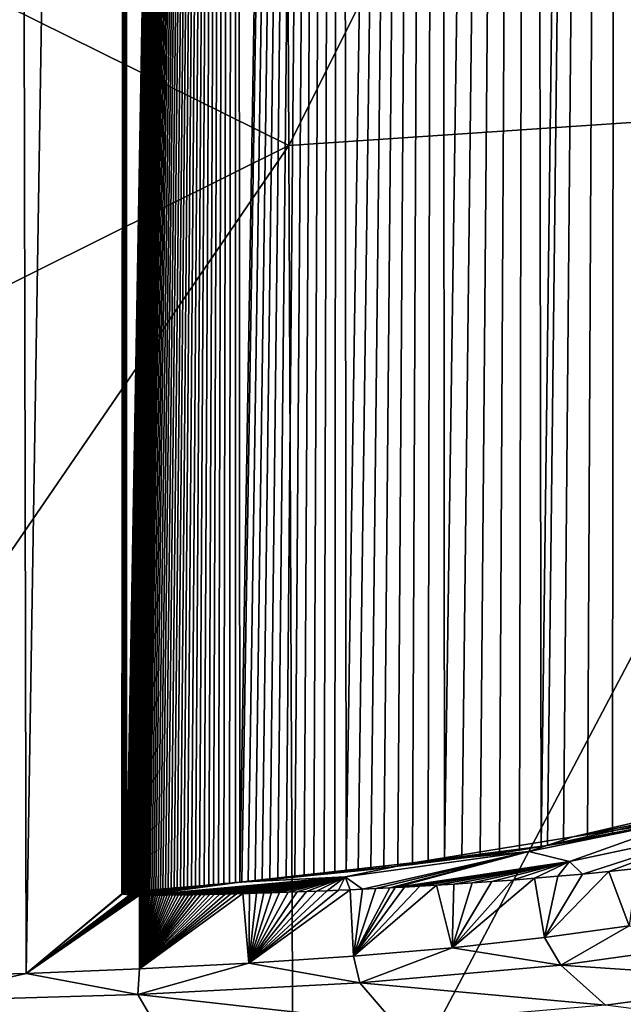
# Model space of a CAD drawing. Header units: metres. Extents: x -25 to 70, y -236 to 25.
# Tile 181 of 256: x 0.77 to 2.04, y -190.12 to -188.04. Entities that reach past the tile are written whole.
import ezdxf

# ---------------------------------------------------------------- set-up
doc = ezdxf.new("R2010")
doc.units = ezdxf.units.M
doc.layers.add('solid_10481002', color=7, linetype='CONTINUOUS')

msp = doc.modelspace()

# ---------------------------------------------------------------- linework, layer by layer
at = {"layer": 'solid_10481002'}
for points in [[(0.778878, -190.057327, 256.6297), (0.532174, -190.063843, 256.573334), (0.751471, -176.771255, 309.9133)], [(0.778878, -190.057327, 256.6297), (0.751471, -176.771255, 309.9133), (0.990969, -176.798401, 309.843445)], [(0.778878, -190.057327, 256.6297), (0.990969, -176.798401, 309.843445), (0.981236, -189.889099, 257.337708)], [(0.990969, -176.798401, 309.843445), (0.981912, -189.888641, 257.339691), (0.981236, -189.889099, 257.337708)], [(0.990969, -176.798401, 309.843445), (0.982798, -189.888321, 257.341095), (0.981912, -189.888641, 257.339691)], [(0.990969, -176.798401, 309.843445), (0.983962, -189.888016, 257.34256), (0.982798, -189.888321, 257.341095)], [(0.990969, -176.798401, 309.843445), (0.985392, -189.887711, 257.344086), (0.983962, -189.888016, 257.34256)], [(0.990969, -176.798401, 309.843445), (0.987089, -189.887375, 257.345673), (0.985392, -189.887711, 257.344086)], [(0.990969, -176.798401, 309.843445), (0.989062, -189.887054, 257.347382), (0.987089, -189.887375, 257.345673)], [(0.990969, -176.798401, 309.843445), (0.99133, -189.886703, 257.349213), (0.989062, -189.887054, 257.347382)], [(0.990969, -176.798401, 309.843445), (1.222088, -176.832428, 309.754822), (0.99133, -189.886703, 257.349213)], [(1.222088, -176.832428, 309.754822), (0.99258, -189.88652, 257.350159), (0.99133, -189.886703, 257.349213)], [(1.222088, -176.832428, 309.754822), (0.993912, -189.886337, 257.351166), (0.99258, -189.88652, 257.350159)], [(1.222088, -176.832428, 309.754822), (0.995329, -189.886139, 257.352203), (0.993912, -189.886337, 257.351166)], [(1.222088, -176.832428, 309.754822), (0.996835, -189.885941, 257.353271), (0.995329, -189.886139, 257.352203)], [(1.222088, -176.832428, 309.754822), (0.998434, -189.885742, 257.35437), (0.996835, -189.885941, 257.353271)], [(1.222088, -176.832428, 309.754822), (1.000129, -189.885529, 257.35553), (0.998434, -189.885742, 257.35437)], [(1.222088, -176.832428, 309.754822), (1.001925, -189.885315, 257.35672), (1.000129, -189.885529, 257.35553)], [(1.222088, -176.832428, 309.754822), (1.003827, -189.885086, 257.357971), (1.001925, -189.885315, 257.35672)], [(1.222088, -176.832428, 309.754822), (1.005839, -189.884857, 257.359283), (1.003827, -189.885086, 257.357971)], [(1.222088, -176.832428, 309.754822), (1.007967, -189.884628, 257.360657), (1.005839, -189.884857, 257.359283)], [(1.222088, -176.832428, 309.754822), (1.010216, -189.884384, 257.362061), (1.007967, -189.884628, 257.360657)], [(1.222088, -176.832428, 309.754822), (1.012592, -189.884125, 257.363525), (1.010216, -189.884384, 257.362061)], [(1.222088, -176.832428, 309.754822), (1.0151, -189.88385, 257.365082), (1.012592, -189.884125, 257.363525)], [(1.222088, -176.832428, 309.754822), (1.017747, -189.883575, 257.366669), (1.0151, -189.88385, 257.365082)], [(1.222088, -176.832428, 309.754822), (1.02054, -189.883301, 257.368347), (1.017747, -189.883575, 257.366669)], [(1.222088, -176.832428, 309.754822), (1.023484, -189.882996, 257.370117), (1.02054, -189.883301, 257.368347)], [(1.222088, -176.832428, 309.754822), (1.02659, -189.88269, 257.371948), (1.023484, -189.882996, 257.370117)], [(1.222088, -176.832428, 309.754822), (1.029862, -189.88237, 257.37384), (1.02659, -189.88269, 257.371948)], [(1.222088, -176.832428, 309.754822), (1.033308, -189.882034, 257.375854), (1.029862, -189.88237, 257.37384)], [(1.222088, -176.832428, 309.754822), (1.03694, -189.881699, 257.37793), (1.033308, -189.882034, 257.375854)], [(1.222088, -176.832428, 309.754822), (1.040761, -189.881332, 257.380127), (1.03694, -189.881699, 257.37793)], [(1.222088, -176.832428, 309.754822), (1.044786, -189.880966, 257.382416), (1.040761, -189.881332, 257.380127)], [(1.222088, -176.832428, 309.754822), (1.049021, -189.880569, 257.384827), (1.044786, -189.880966, 257.382416)], [(1.222088, -176.832428, 309.754822), (1.053476, -189.880157, 257.387329), (1.049021, -189.880569, 257.384827)], [(1.222088, -176.832428, 309.754822), (1.058164, -189.87973, 257.389954), (1.053476, -189.880157, 257.387329)], [(1.222088, -176.832428, 309.754822), (1.063091, -189.879288, 257.3927), (1.058164, -189.87973, 257.389954)], [(1.222088, -176.832428, 309.754822), (1.068274, -189.87883, 257.395599), (1.063091, -189.879288, 257.3927)], [(1.222088, -176.832428, 309.754822), (1.073722, -189.878342, 257.398621), (1.068274, -189.87883, 257.395599)], [(1.222088, -176.832428, 309.754822), (1.079446, -189.877838, 257.401825), (1.073722, -189.878342, 257.398621)], [(1.222088, -176.832428, 309.754822), (1.085464, -189.877304, 257.405151), (1.079446, -189.877838, 257.401825)], [(1.222088, -176.832428, 309.754822), (1.091783, -189.876755, 257.408661), (1.085464, -189.877304, 257.405151)], [(1.222088, -176.832428, 309.754822), (1.098422, -189.876175, 257.412323), (1.091783, -189.876755, 257.408661)], [(1.222088, -176.832428, 309.754822), (1.105395, -189.87558, 257.416199), (1.098422, -189.876175, 257.412323)], [(1.222088, -176.832428, 309.754822), (1.112713, -189.874939, 257.420258), (1.105395, -189.87558, 257.416199)], [(1.222088, -176.832428, 309.754822), (1.120399, -189.874283, 257.42453), (1.112713, -189.874939, 257.420258)], [(1.222088, -176.832428, 309.754822), (1.128464, -189.873581, 257.429016), (1.120399, -189.874283, 257.42453)], [(1.222088, -176.832428, 309.754822), (1.136928, -189.872849, 257.433746), (1.128464, -189.873581, 257.429016)], [(1.222088, -176.832428, 309.754822), (1.145815, -189.872086, 257.438751), (1.136928, -189.872849, 257.433746)], [(1.222088, -176.832428, 309.754822), (1.155137, -189.871277, 257.44397), (1.145815, -189.872086, 257.438751)], [(1.222088, -176.832428, 309.754822), (1.164925, -189.870422, 257.449493), (1.155137, -189.871277, 257.44397)], [(1.222088, -176.832428, 309.754822), (1.175201, -189.869537, 257.455353), (1.164925, -189.870422, 257.449493)], [(1.222088, -176.832428, 309.754822), (1.185984, -189.868591, 257.461487), (1.175201, -189.869537, 257.455353)], [(1.222088, -176.832428, 309.754822), (1.197311, -189.867599, 257.467987), (1.185984, -189.868591, 257.461487)], [(1.222088, -176.832428, 309.754822), (1.209198, -189.866562, 257.474884), (1.197311, -189.867599, 257.467987)], [(1.222088, -176.832428, 309.754822), (1.221684, -189.865448, 257.482147), (1.209198, -189.866562, 257.474884)], [(1.222088, -176.832428, 309.754822), (1.231007, -189.864624, 257.48761), (1.221684, -189.865448, 257.482147)], [(1.222088, -176.832428, 309.754822), (1.443161, -176.872803, 309.648132), (1.231007, -189.864624, 257.48761)], [(1.443161, -176.872803, 309.648132), (1.2348, -189.864288, 257.489838), (1.231007, -189.864624, 257.48761)], [(1.443161, -176.872803, 309.648132), (1.24857, -189.863052, 257.498016), (1.2348, -189.864288, 257.489838)], [(1.443161, -176.872803, 309.648132), (1.263044, -189.86174, 257.506653), (1.24857, -189.863052, 257.498016)], [(1.443161, -176.872803, 309.648132), (1.278248, -189.860352, 257.515839), (1.263044, -189.86174, 257.506653)], [(1.443161, -176.872803, 309.648132), (1.294226, -189.858871, 257.525604), (1.278248, -189.860352, 257.515839)], [(1.443161, -176.872803, 309.648132), (1.311029, -189.857315, 257.536011), (1.294226, -189.858871, 257.525604)], [(1.443161, -176.872803, 309.648132), (1.328684, -189.855637, 257.547058), (1.311029, -189.857315, 257.536011)], [(1.443161, -176.872803, 309.648132), (1.347263, -189.853867, 257.558838), (1.328684, -189.855637, 257.547058)], [(1.443161, -176.872803, 309.648132), (1.366804, -189.851959, 257.571411), (1.347263, -189.853867, 257.558838)], [(1.443161, -176.872803, 309.648132), (1.387357, -189.849945, 257.584839), (1.366804, -189.851959, 257.571411)], [(1.443161, -176.872803, 309.648132), (1.409001, -189.847763, 257.599243), (1.387357, -189.849945, 257.584839)], [(1.443161, -176.872803, 309.648132), (1.431772, -189.845444, 257.614624), (1.409001, -189.847763, 257.599243)], [(1.443161, -176.872803, 309.648132), (1.455759, -189.842941, 257.631165), (1.431772, -189.845444, 257.614624)], [(1.443161, -176.872803, 309.648132), (1.652467, -176.918839, 309.524231), (1.455759, -189.842941, 257.631165)], [(1.652467, -176.918839, 309.524231), (1.481027, -189.84024, 257.648895), (1.455759, -189.842941, 257.631165)], [(1.652467, -176.918839, 309.524231), (1.507632, -189.837357, 257.667999), (1.481027, -189.84024, 257.648895)], [(1.652467, -176.918839, 309.524231), (1.535688, -189.834213, 257.688599), (1.507632, -189.837357, 257.667999)], [(1.652467, -176.918839, 309.524231), (1.565245, -189.830811, 257.710785), (1.535688, -189.834213, 257.688599)], [(1.652467, -176.918839, 309.524231), (1.596412, -189.827133, 257.734802), (1.565245, -189.830811, 257.710785)], [(1.652467, -176.918839, 309.524231), (1.629291, -189.82312, 257.760864), (1.596412, -189.827133, 257.734802)], [(1.652467, -176.918839, 309.524231), (1.663944, -189.818741, 257.789093), (1.629291, -189.82312, 257.760864)], [(1.652467, -176.918839, 309.524231), (1.848384, -176.969803, 309.384216), (1.663944, -189.818741, 257.789093)], [(1.848384, -176.969803, 309.384216), (1.700526, -189.81395, 257.819885), (1.663944, -189.818741, 257.789093)], [(1.848384, -176.969803, 309.384216), (1.739111, -189.808685, 257.853455), (1.700526, -189.81395, 257.819885)], [(1.848384, -176.969803, 309.384216), (1.779812, -189.802887, 257.890137), (1.739111, -189.808685, 257.853455)], [(1.848384, -176.969803, 309.384216), (1.822765, -189.796463, 257.93045), (1.779812, -189.802887, 257.890137)], [(1.848384, -176.969803, 309.384216), (1.868032, -189.789368, 257.974609), (1.822765, -189.796463, 257.93045)], [(1.848384, -176.969803, 309.384216), (2.0293, -177.024841, 309.22937), (1.868032, -189.789368, 257.974609)], [(2.0293, -177.024841, 309.22937), (1.881663, -189.78714, 257.988373), (1.868032, -189.789368, 257.974609)], [(2.0293, -177.024841, 309.22937), (1.915777, -189.781433, 258.023407), (1.881663, -189.78714, 257.988373)], [(2.0293, -177.024841, 309.22937), (1.966058, -189.772552, 258.077332), (1.915777, -189.781433, 258.023407)], [(2.0293, -177.024841, 309.22937), (2.018952, -189.762634, 258.136902), (1.966058, -189.772552, 258.077332)], [(2.0293, -177.024841, 309.22937), (2.07474, -189.751358, 258.203613), (2.018952, -189.762634, 258.136902)], [(2.0293, -177.024841, 309.22937), (2.193923, -177.083084, 309.061127), (2.07474, -189.751358, 258.203613)], [(2.654408, -185.6698, 358.893188), (1.321581, -185.753326, 359.072876), (1.334471, -188.306274, 358.575165)], [(2.654408, -185.6698, 358.893188), (1.334471, -188.306274, 358.575165), (2.677695, -188.215744, 358.395508)], [(-0.000006, -187.645645, 358.78891), (1.334471, -188.306274, 358.575165), (1.321581, -185.753326, 359.072876)], [(-0.000006, -187.645645, 358.78891), (-0.000006, -188.969742, 358.479126), (1.334471, -188.306274, 358.575165)], [(2.677695, -188.215744, 358.395508), (1.334471, -188.306274, 358.575165), (1.345215, -190.741989, 357.902985)], [(2.677695, -188.215744, 358.395508), (1.345215, -190.741989, 357.902985), (2.696567, -190.645599, 357.723877)], [(-0.000007, -190.254349, 358.122742), (1.345215, -190.741989, 357.902985), (1.334471, -188.306274, 358.575165)], [(-0.000006, -188.969742, 358.479126), (-0.000007, -190.254349, 358.122742), (1.334471, -188.306274, 358.575165)], [(1.935575, -189.768295, 257.952728), (2.225044, -189.701859, 258.258545), (2.181051, -189.730255, 258.111115)], [(2.165575, -189.723206, 258.283905), (2.225044, -189.701859, 258.258545), (1.935575, -189.768295, 257.952728)], [(1.881663, -189.78714, 257.988373), (2.165575, -189.723206, 258.283905), (1.935575, -189.768295, 257.952728)], [(2.13288, -189.738739, 258.277222), (2.165575, -189.723206, 258.283905), (1.881663, -189.78714, 257.988373)], [(1.842395, -189.799255, 257.791779), (2.181051, -189.730255, 258.111115), (1.928468, -189.820847, 257.789429)], [(1.935575, -189.768295, 257.952728), (2.181051, -189.730255, 258.111115), (1.842395, -189.799255, 257.791779)], [(2.07474, -189.751358, 258.203613), (2.13288, -189.738739, 258.277222), (1.881663, -189.78714, 257.988373)], [(2.181051, -189.730255, 258.111115), (2.250762, -189.752502, 258.103882), (1.928468, -189.820847, 257.789429)], [(1.601764, -189.822952, 257.694122), (1.935575, -189.768295, 257.952728), (1.842395, -189.799255, 257.791779)], [(1.881663, -189.78714, 257.988373), (1.935575, -189.768295, 257.952728), (1.601764, -189.822952, 257.694122)], [(2.018952, -189.762634, 258.136902), (2.07474, -189.751358, 258.203613), (1.881663, -189.78714, 257.988373)], [(1.966058, -189.772552, 258.077332), (2.018952, -189.762634, 258.136902), (1.881663, -189.78714, 257.988373)], [(1.95591, -189.847382, 257.773499), (1.928468, -189.820847, 257.789429), (2.250762, -189.752502, 258.103882)], [(2.011487, -189.841904, 257.816193), (1.95591, -189.847382, 257.773499), (2.250762, -189.752502, 258.103882)], [(2.070385, -189.835602, 257.864075), (2.011487, -189.841904, 257.816193), (2.250762, -189.752502, 258.103882)], [(1.868032, -189.789368, 257.974609), (1.881663, -189.78714, 257.988373), (1.601764, -189.822952, 257.694122)], [(1.822765, -189.796463, 257.93045), (1.868032, -189.789368, 257.974609), (1.601764, -189.822952, 257.694122)], [(1.915777, -189.781433, 258.023407), (1.966058, -189.772552, 258.077332), (1.881663, -189.78714, 257.988373)], [(1.490588, -189.879211, 257.4953), (1.453975, -189.853455, 257.53183), (1.842395, -189.799255, 257.791779)], [(1.601764, -189.822952, 257.694122), (1.842395, -189.799255, 257.791779), (1.453975, -189.853455, 257.53183)], [(1.518414, -189.877884, 257.508514), (1.490588, -189.879211, 257.4953), (1.842395, -189.799255, 257.791779)], [(1.547812, -189.876404, 257.522858), (1.518414, -189.877884, 257.508514), (1.842395, -189.799255, 257.791779)], [(1.547812, -189.876404, 257.522858), (1.842395, -189.799255, 257.791779), (1.559201, -189.875809, 257.528564)], [(1.842395, -189.799255, 257.791779), (1.928468, -189.820847, 257.789429), (1.559201, -189.875809, 257.528564)], [(1.779812, -189.802887, 257.890137), (1.822765, -189.796463, 257.93045), (1.601764, -189.822952, 257.694122)], [(1.739111, -189.808685, 257.853455), (1.779812, -189.802887, 257.890137), (1.601764, -189.822952, 257.694122)], [(1.700526, -189.81395, 257.819885), (1.739111, -189.808685, 257.853455), (1.601764, -189.822952, 257.694122)], [(1.231007, -189.864624, 257.48761), (1.601764, -189.822952, 257.694122), (1.453975, -189.853455, 257.53183)], [(1.565245, -189.830811, 257.710785), (1.601764, -189.822952, 257.694122), (1.231007, -189.864624, 257.48761)], [(1.535688, -189.834213, 257.688599), (1.565245, -189.830811, 257.710785), (1.231007, -189.864624, 257.48761)], [(1.57892, -189.874756, 257.538574), (1.559201, -189.875809, 257.528564), (1.928468, -189.820847, 257.789429)], [(1.565245, -189.830811, 257.710785), (1.596412, -189.827133, 257.734802), (1.601764, -189.822952, 257.694122)], [(1.6118, -189.87294, 257.555725), (1.57892, -189.874756, 257.538574), (1.928468, -189.820847, 257.789429)], [(1.596412, -189.827133, 257.734802), (1.629291, -189.82312, 257.760864), (1.601764, -189.822952, 257.694122)], [(1.663944, -189.818741, 257.789093), (1.700526, -189.81395, 257.819885), (1.601764, -189.822952, 257.694122)], [(1.629291, -189.82312, 257.760864), (1.663944, -189.818741, 257.789093), (1.601764, -189.822952, 257.694122)], [(1.646613, -189.870911, 257.574524), (1.6118, -189.87294, 257.555725), (1.928468, -189.820847, 257.789429)], [(1.683477, -189.868622, 257.595184), (1.646613, -189.870911, 257.574524), (1.928468, -189.820847, 257.789429)], [(1.722491, -189.866089, 257.617828), (1.683477, -189.868622, 257.595184), (1.928468, -189.820847, 257.789429)], [(1.763872, -189.863205, 257.642914), (1.722491, -189.866089, 257.617828), (1.928468, -189.820847, 257.789429)], [(1.807711, -189.85997, 257.670563), (1.763872, -189.863205, 257.642914), (1.928468, -189.820847, 257.789429)], [(1.854212, -189.856308, 257.701263), (1.807711, -189.85997, 257.670563), (1.928468, -189.820847, 257.789429)], [(1.903571, -189.852127, 257.735474), (1.854212, -189.856308, 257.701263), (1.928468, -189.820847, 257.789429)], [(1.95591, -189.847382, 257.773499), (1.903571, -189.852127, 257.735474), (1.928468, -189.820847, 257.789429)], [(1.231007, -189.864624, 257.48761), (1.453975, -189.853455, 257.53183), (1.026932, -189.891724, 257.335785)], [(1.030299, -189.891739, 257.336365), (1.026932, -189.891724, 257.335785), (1.453975, -189.853455, 257.53183)], [(1.033561, -189.891754, 257.336914), (1.030299, -189.891739, 257.336365), (1.453975, -189.853455, 257.53183)], [(1.036989, -189.891769, 257.337555), (1.033561, -189.891754, 257.336914), (1.453975, -189.853455, 257.53183)], [(1.040593, -189.891769, 257.338226), (1.036989, -189.891769, 257.337555), (1.453975, -189.853455, 257.53183)], [(1.044381, -189.891769, 257.338959), (1.040593, -189.891769, 257.338226), (1.453975, -189.853455, 257.53183)], [(1.048361, -189.891769, 257.339752), (1.044381, -189.891769, 257.338959), (1.453975, -189.853455, 257.53183)], [(1.052545, -189.891769, 257.340607), (1.048361, -189.891769, 257.339752), (1.453975, -189.853455, 257.53183)], [(1.056941, -189.891754, 257.341522), (1.052545, -189.891769, 257.340607), (1.453975, -189.853455, 257.53183)], [(1.061561, -189.891724, 257.342529), (1.056941, -189.891754, 257.341522), (1.453975, -189.853455, 257.53183)], [(1.066417, -189.891708, 257.343597), (1.061561, -189.891724, 257.342529), (1.453975, -189.853455, 257.53183)], [(1.071518, -189.891663, 257.344757), (1.066417, -189.891708, 257.343597), (1.453975, -189.853455, 257.53183)], [(1.07688, -189.891617, 257.346008), (1.071518, -189.891663, 257.344757), (1.453975, -189.853455, 257.53183)], [(1.082515, -189.891571, 257.347351), (1.07688, -189.891617, 257.346008), (1.453975, -189.853455, 257.53183)], [(1.088436, -189.89151, 257.348785), (1.082515, -189.891571, 257.347351), (1.453975, -189.853455, 257.53183)], [(1.094661, -189.891449, 257.350342), (1.088436, -189.89151, 257.348785), (1.453975, -189.853455, 257.53183)], [(1.1012, -189.891357, 257.35202), (1.094661, -189.891449, 257.350342), (1.453975, -189.853455, 257.53183)], [(1.108075, -189.891281, 257.35379), (1.1012, -189.891357, 257.35202), (1.453975, -189.853455, 257.53183)], [(1.115302, -189.891174, 257.355713), (1.108075, -189.891281, 257.35379), (1.453975, -189.853455, 257.53183)], [(1.122896, -189.891052, 257.357758), (1.115302, -189.891174, 257.355713), (1.453975, -189.853455, 257.53183)], [(1.130883, -189.89093, 257.359955), (1.122896, -189.891052, 257.357758), (1.453975, -189.853455, 257.53183)], [(1.139276, -189.890778, 257.362335), (1.130883, -189.89093, 257.359955), (1.453975, -189.853455, 257.53183)], [(1.148103, -189.890625, 257.364868), (1.139276, -189.890778, 257.362335), (1.453975, -189.853455, 257.53183)], [(1.157387, -189.890442, 257.367584), (1.148103, -189.890625, 257.364868), (1.453975, -189.853455, 257.53183)], [(1.167144, -189.890244, 257.370483), (1.157387, -189.890442, 257.367584), (1.453975, -189.853455, 257.53183)], [(1.177412, -189.89003, 257.373627), (1.167144, -189.890244, 257.370483), (1.453975, -189.853455, 257.53183)], [(1.188211, -189.889786, 257.376984), (1.177412, -189.89003, 257.373627), (1.453975, -189.853455, 257.53183)], [(1.19957, -189.889526, 257.380585), (1.188211, -189.889786, 257.376984), (1.453975, -189.853455, 257.53183)], [(1.211528, -189.889236, 257.38443), (1.19957, -189.889526, 257.380585), (1.453975, -189.853455, 257.53183)], [(1.224104, -189.888916, 257.38858), (1.211528, -189.889236, 257.38443), (1.453975, -189.853455, 257.53183)], [(1.237347, -189.888565, 257.393036), (1.224104, -189.888916, 257.38858), (1.453975, -189.853455, 257.53183)], [(1.507632, -189.837357, 257.667999), (1.535688, -189.834213, 257.688599), (1.231007, -189.864624, 257.48761)], [(1.481027, -189.84024, 257.648895), (1.507632, -189.837357, 257.667999), (1.231007, -189.864624, 257.48761)], [(1.455759, -189.842941, 257.631165), (1.481027, -189.84024, 257.648895), (1.231007, -189.864624, 257.48761)], [(1.431772, -189.845444, 257.614624), (1.455759, -189.842941, 257.631165), (1.231007, -189.864624, 257.48761)], [(1.409001, -189.847763, 257.599243), (1.431772, -189.845444, 257.614624), (1.231007, -189.864624, 257.48761)], [(1.387357, -189.849945, 257.584839), (1.409001, -189.847763, 257.599243), (1.231007, -189.864624, 257.48761)], [(1.366804, -189.851959, 257.571411), (1.387357, -189.849945, 257.584839), (1.231007, -189.864624, 257.48761)], [(1.347263, -189.853867, 257.558838), (1.366804, -189.851959, 257.571411), (1.231007, -189.864624, 257.48761)], [(1.328684, -189.855637, 257.547058), (1.347263, -189.853867, 257.558838), (1.231007, -189.864624, 257.48761)], [(1.251289, -189.888184, 257.397858), (1.237347, -189.888565, 257.393036), (1.453975, -189.853455, 257.53183)], [(1.265963, -189.887756, 257.402985), (1.251289, -189.888184, 257.397858), (1.453975, -189.853455, 257.53183)], [(1.281428, -189.887299, 257.408539), (1.265963, -189.887756, 257.402985), (1.453975, -189.853455, 257.53183)], [(1.297708, -189.88678, 257.41452), (1.281428, -189.887299, 257.408539), (1.453975, -189.853455, 257.53183)], [(1.314868, -189.88623, 257.420959), (1.297708, -189.88678, 257.41452), (1.453975, -189.853455, 257.53183)], [(1.332958, -189.885605, 257.427917), (1.314868, -189.88623, 257.420959), (1.453975, -189.853455, 257.53183)], [(1.352016, -189.884933, 257.435394), (1.332958, -189.885605, 257.427917), (1.453975, -189.853455, 257.53183)], [(1.372127, -189.884201, 257.443512), (1.352016, -189.884933, 257.435394), (1.453975, -189.853455, 257.53183)], [(1.39333, -189.883392, 257.452271), (1.372127, -189.884201, 257.443512), (1.453975, -189.853455, 257.53183)], [(1.415702, -189.882492, 257.461731), (1.39333, -189.883392, 257.452271), (1.453975, -189.853455, 257.53183)], [(1.439326, -189.8815, 257.472046), (1.415702, -189.882492, 257.461731), (1.453975, -189.853455, 257.53183)], [(1.464248, -189.880417, 257.483185), (1.439326, -189.8815, 257.472046), (1.453975, -189.853455, 257.53183)], [(1.490588, -189.879211, 257.4953), (1.464248, -189.880417, 257.483185), (1.453975, -189.853455, 257.53183)], [(1.875182, -189.981873, 257.205017), (1.854212, -189.856308, 257.701263), (1.903571, -189.852127, 257.735474)], [(1.875182, -189.981873, 257.205017), (1.95591, -189.847382, 257.773499), (2.011487, -189.841904, 257.816193)], [(2.054772, -189.957153, 257.370514), (1.875182, -189.981873, 257.205017), (2.011487, -189.841904, 257.816193)], [(1.875182, -189.981873, 257.205017), (1.903571, -189.852127, 257.735474), (1.95591, -189.847382, 257.773499)], [(2.054772, -189.957153, 257.370514), (2.011487, -189.841904, 257.816193), (2.070385, -189.835602, 257.864075)], [(1.221684, -189.865448, 257.482147), (1.231007, -189.864624, 257.48761), (1.026932, -189.891724, 257.335785)], [(1.209198, -189.866562, 257.474884), (1.221684, -189.865448, 257.482147), (1.026932, -189.891724, 257.335785)], [(1.197311, -189.867599, 257.467987), (1.209198, -189.866562, 257.474884), (1.026932, -189.891724, 257.335785)], [(1.185984, -189.868591, 257.461487), (1.197311, -189.867599, 257.467987), (1.026932, -189.891724, 257.335785)], [(1.175201, -189.869537, 257.455353), (1.185984, -189.868591, 257.461487), (1.026932, -189.891724, 257.335785)], [(1.164925, -189.870422, 257.449493), (1.175201, -189.869537, 257.455353), (1.026932, -189.891724, 257.335785)], [(1.155137, -189.871277, 257.44397), (1.164925, -189.870422, 257.449493), (1.026932, -189.891724, 257.335785)], [(1.145815, -189.872086, 257.438751), (1.155137, -189.871277, 257.44397), (1.026932, -189.891724, 257.335785)], [(1.136928, -189.872849, 257.433746), (1.145815, -189.872086, 257.438751), (1.026932, -189.891724, 257.335785)], [(1.128464, -189.873581, 257.429016), (1.136928, -189.872849, 257.433746), (1.026932, -189.891724, 257.335785)], [(1.120399, -189.874283, 257.42453), (1.128464, -189.873581, 257.429016), (1.026932, -189.891724, 257.335785)], [(1.112713, -189.874939, 257.420258), (1.120399, -189.874283, 257.42453), (1.026932, -189.891724, 257.335785)], [(1.105395, -189.87558, 257.416199), (1.112713, -189.874939, 257.420258), (1.026932, -189.891724, 257.335785)], [(1.098422, -189.876175, 257.412323), (1.105395, -189.87558, 257.416199), (1.026932, -189.891724, 257.335785)], [(1.311029, -189.857315, 257.536011), (1.328684, -189.855637, 257.547058), (1.231007, -189.864624, 257.48761)], [(1.294226, -189.858871, 257.525604), (1.311029, -189.857315, 257.536011), (1.231007, -189.864624, 257.48761)], [(1.278248, -189.860352, 257.515839), (1.294226, -189.858871, 257.525604), (1.231007, -189.864624, 257.48761)], [(1.263044, -189.86174, 257.506653), (1.278248, -189.860352, 257.515839), (1.231007, -189.864624, 257.48761)], [(1.24857, -189.863052, 257.498016), (1.263044, -189.86174, 257.506653), (1.231007, -189.864624, 257.48761)], [(1.2348, -189.864288, 257.489838), (1.24857, -189.863052, 257.498016), (1.231007, -189.864624, 257.48761)], [(1.47132, -190.02124, 256.920319), (1.6118, -189.87294, 257.555725), (1.646613, -189.870911, 257.574524)], [(1.680217, -190.003189, 257.054474), (1.47132, -190.02124, 256.920319), (1.646613, -189.870911, 257.574524)], [(1.47132, -190.02124, 256.920319), (1.57892, -189.874756, 257.538574), (1.6118, -189.87294, 257.555725)], [(1.47132, -190.02124, 256.920319), (1.559201, -189.875809, 257.528564), (1.57892, -189.874756, 257.538574)], [(1.680217, -190.003189, 257.054474), (1.646613, -189.870911, 257.574524), (1.683477, -189.868622, 257.595184)], [(1.680217, -190.003189, 257.054474), (1.807711, -189.85997, 257.670563), (1.854212, -189.856308, 257.701263)], [(1.875182, -189.981873, 257.205017), (1.680217, -190.003189, 257.054474), (1.854212, -189.856308, 257.701263)], [(1.680217, -190.003189, 257.054474), (1.763872, -189.863205, 257.642914), (1.807711, -189.85997, 257.670563)], [(1.680217, -190.003189, 257.054474), (1.722491, -189.866089, 257.617828), (1.763872, -189.863205, 257.642914)], [(1.680217, -190.003189, 257.054474), (1.683477, -189.868622, 257.595184), (1.722491, -189.866089, 257.617828)], [(0.778878, -190.057327, 256.6297), (0.981236, -189.889099, 257.337708), (0.98181, -189.889694, 257.33548)], [(0.778878, -190.057327, 256.6297), (0.98181, -189.889694, 257.33548), (0.998358, -189.89119, 257.33252)], [(0.778878, -190.057327, 256.6297), (0.998358, -189.89119, 257.33252), (0.999959, -189.891235, 257.332581)], [(0.778878, -190.057327, 256.6297), (0.999959, -189.891235, 257.332581), (1.001647, -189.891296, 257.332703)], [(0.778878, -190.057327, 256.6297), (1.001647, -189.891296, 257.332703), (1.003424, -189.891342, 257.332825)], [(0.778878, -190.057327, 256.6297), (1.003424, -189.891342, 257.332825), (1.005295, -189.891403, 257.332977)], [(0.778878, -190.057327, 256.6297), (1.005295, -189.891403, 257.332977), (1.007265, -189.891449, 257.33316)], [(0.778878, -190.057327, 256.6297), (1.007265, -189.891449, 257.33316), (1.009338, -189.891495, 257.333344)], [(0.778878, -190.057327, 256.6297), (1.009338, -189.891495, 257.333344), (1.01152, -189.891541, 257.333588)], [(0.778878, -190.057327, 256.6297), (1.01152, -189.891541, 257.333588), (1.013815, -189.891571, 257.333893)], [(0.778878, -190.057327, 256.6297), (1.013815, -189.891571, 257.333893), (1.016228, -189.891602, 257.334198)], [(0.778878, -190.057327, 256.6297), (1.016228, -189.891602, 257.334198), (1.018768, -189.891647, 257.334534)], [(1.018885, -190.048141, 256.706909), (0.778878, -190.057327, 256.6297), (1.018768, -189.891647, 257.334534)], [(0.98181, -189.889694, 257.33548), (0.981236, -189.889099, 257.337708), (0.981912, -189.888641, 257.339691)], [(0.998358, -189.89119, 257.33252), (0.98181, -189.889694, 257.33548), (0.99133, -189.886703, 257.349213)], [(0.98181, -189.889694, 257.33548), (0.989062, -189.887054, 257.347382), (0.99133, -189.886703, 257.349213)], [(0.98181, -189.889694, 257.33548), (0.987089, -189.887375, 257.345673), (0.989062, -189.887054, 257.347382)], [(0.98181, -189.889694, 257.33548), (0.985392, -189.887711, 257.344086), (0.987089, -189.887375, 257.345673)], [(0.98181, -189.889694, 257.33548), (0.983962, -189.888016, 257.34256), (0.985392, -189.887711, 257.344086)], [(0.98181, -189.889694, 257.33548), (0.982798, -189.888321, 257.341095), (0.983962, -189.888016, 257.34256)], [(0.98181, -189.889694, 257.33548), (0.981912, -189.888641, 257.339691), (0.982798, -189.888321, 257.341095)], [(0.998358, -189.89119, 257.33252), (0.99133, -189.886703, 257.349213), (0.99258, -189.88652, 257.350159)], [(0.999959, -189.891235, 257.332581), (0.99258, -189.88652, 257.350159), (0.993912, -189.886337, 257.351166)], [(0.999959, -189.891235, 257.332581), (0.998358, -189.89119, 257.33252), (0.99258, -189.88652, 257.350159)], [(1.001647, -189.891296, 257.332703), (0.993912, -189.886337, 257.351166), (0.995329, -189.886139, 257.352203)], [(1.001647, -189.891296, 257.332703), (0.999959, -189.891235, 257.332581), (0.993912, -189.886337, 257.351166)], [(1.003424, -189.891342, 257.332825), (0.995329, -189.886139, 257.352203), (0.996835, -189.885941, 257.353271)], [(1.003424, -189.891342, 257.332825), (1.001647, -189.891296, 257.332703), (0.995329, -189.886139, 257.352203)], [(1.005295, -189.891403, 257.332977), (0.996835, -189.885941, 257.353271), (0.998434, -189.885742, 257.35437)], [(1.005295, -189.891403, 257.332977), (1.003424, -189.891342, 257.332825), (0.996835, -189.885941, 257.353271)], [(1.007265, -189.891449, 257.33316), (0.998434, -189.885742, 257.35437), (1.000129, -189.885529, 257.35553)], [(1.007265, -189.891449, 257.33316), (1.005295, -189.891403, 257.332977), (0.998434, -189.885742, 257.35437)], [(1.009338, -189.891495, 257.333344), (1.000129, -189.885529, 257.35553), (1.001925, -189.885315, 257.35672)], [(1.009338, -189.891495, 257.333344), (1.007265, -189.891449, 257.33316), (1.000129, -189.885529, 257.35553)], [(1.01152, -189.891541, 257.333588), (1.001925, -189.885315, 257.35672), (1.003827, -189.885086, 257.357971)], [(1.01152, -189.891541, 257.333588), (1.009338, -189.891495, 257.333344), (1.001925, -189.885315, 257.35672)], [(1.013815, -189.891571, 257.333893), (1.003827, -189.885086, 257.357971), (1.005839, -189.884857, 257.359283)], [(1.013815, -189.891571, 257.333893), (1.01152, -189.891541, 257.333588), (1.003827, -189.885086, 257.357971)], [(1.016228, -189.891602, 257.334198), (1.005839, -189.884857, 257.359283), (1.007967, -189.884628, 257.360657)], [(1.016228, -189.891602, 257.334198), (1.013815, -189.891571, 257.333893), (1.005839, -189.884857, 257.359283)], [(1.018768, -189.891647, 257.334534), (1.007967, -189.884628, 257.360657), (1.010216, -189.884384, 257.362061)], [(1.018768, -189.891647, 257.334534), (1.016228, -189.891602, 257.334198), (1.007967, -189.884628, 257.360657)], [(1.021437, -189.891678, 257.33493), (1.010216, -189.884384, 257.362061), (1.012592, -189.884125, 257.363525)], [(1.021437, -189.891678, 257.33493), (1.018768, -189.891647, 257.334534), (1.010216, -189.884384, 257.362061)], [(1.024245, -189.891693, 257.335358), (1.012592, -189.884125, 257.363525), (1.0151, -189.88385, 257.365082)], [(1.024245, -189.891693, 257.335358), (1.021437, -189.891678, 257.33493), (1.012592, -189.884125, 257.363525)], [(1.0151, -189.88385, 257.365082), (1.017747, -189.883575, 257.366669), (1.026932, -189.891724, 257.335785)], [(1.024245, -189.891693, 257.335358), (1.0151, -189.88385, 257.365082), (1.026932, -189.891724, 257.335785)], [(1.017747, -189.883575, 257.366669), (1.02054, -189.883301, 257.368347), (1.026932, -189.891724, 257.335785)], [(1.018885, -190.048141, 256.706909), (1.018768, -189.891647, 257.334534), (1.021437, -189.891678, 257.33493)], [(1.018885, -190.048141, 256.706909), (1.224104, -189.888916, 257.38858), (1.237347, -189.888565, 257.393036)], [(1.250236, -190.036163, 256.804047), (1.018885, -190.048141, 256.706909), (1.237347, -189.888565, 257.393036)], [(1.018885, -190.048141, 256.706909), (1.211528, -189.889236, 257.38443), (1.224104, -189.888916, 257.38858)], [(1.018885, -190.048141, 256.706909), (1.19957, -189.889526, 257.380585), (1.211528, -189.889236, 257.38443)], [(1.018885, -190.048141, 256.706909), (1.188211, -189.889786, 257.376984), (1.19957, -189.889526, 257.380585)], [(1.018885, -190.048141, 256.706909), (1.177412, -189.89003, 257.373627), (1.188211, -189.889786, 257.376984)], [(1.018885, -190.048141, 256.706909), (1.167144, -189.890244, 257.370483), (1.177412, -189.89003, 257.373627)], [(1.018885, -190.048141, 256.706909), (1.157387, -189.890442, 257.367584), (1.167144, -189.890244, 257.370483)], [(1.018885, -190.048141, 256.706909), (1.148103, -189.890625, 257.364868), (1.157387, -189.890442, 257.367584)], [(1.018885, -190.048141, 256.706909), (1.139276, -189.890778, 257.362335), (1.148103, -189.890625, 257.364868)], [(1.018885, -190.048141, 256.706909), (1.130883, -189.89093, 257.359955), (1.139276, -189.890778, 257.362335)], [(1.018885, -190.048141, 256.706909), (1.122896, -189.891052, 257.357758), (1.130883, -189.89093, 257.359955)], [(1.018885, -190.048141, 256.706909), (1.115302, -189.891174, 257.355713), (1.122896, -189.891052, 257.357758)], [(1.018885, -190.048141, 256.706909), (1.108075, -189.891281, 257.35379), (1.115302, -189.891174, 257.355713)], [(1.018885, -190.048141, 256.706909), (1.1012, -189.891357, 257.35202), (1.108075, -189.891281, 257.35379)], [(1.018885, -190.048141, 256.706909), (1.094661, -189.891449, 257.350342), (1.1012, -189.891357, 257.35202)], [(1.018885, -190.048141, 256.706909), (1.088436, -189.89151, 257.348785), (1.094661, -189.891449, 257.350342)], [(1.018885, -190.048141, 256.706909), (1.082515, -189.891571, 257.347351), (1.088436, -189.89151, 257.348785)], [(1.018885, -190.048141, 256.706909), (1.07688, -189.891617, 257.346008), (1.082515, -189.891571, 257.347351)], [(1.018885, -190.048141, 256.706909), (1.071518, -189.891663, 257.344757), (1.07688, -189.891617, 257.346008)], [(1.018885, -190.048141, 256.706909), (1.066417, -189.891708, 257.343597), (1.071518, -189.891663, 257.344757)], [(1.018885, -190.048141, 256.706909), (1.021437, -189.891678, 257.33493), (1.024245, -189.891693, 257.335358)], [(1.018885, -190.048141, 256.706909), (1.024245, -189.891693, 257.335358), (1.026932, -189.891724, 257.335785)], [(1.018885, -190.048141, 256.706909), (1.061561, -189.891724, 257.342529), (1.066417, -189.891708, 257.343597)], [(1.018885, -190.048141, 256.706909), (1.026932, -189.891724, 257.335785), (1.030299, -189.891739, 257.336365)], [(1.018885, -190.048141, 256.706909), (1.056941, -189.891754, 257.341522), (1.061561, -189.891724, 257.342529)], [(1.018885, -190.048141, 256.706909), (1.030299, -189.891739, 257.336365), (1.033561, -189.891754, 257.336914)], [(1.018885, -190.048141, 256.706909), (1.033561, -189.891754, 257.336914), (1.036989, -189.891769, 257.337555)], [(1.018885, -190.048141, 256.706909), (1.052545, -189.891769, 257.340607), (1.056941, -189.891754, 257.341522)], [(1.018885, -190.048141, 256.706909), (1.036989, -189.891769, 257.337555), (1.040593, -189.891769, 257.338226)], [(1.018885, -190.048141, 256.706909), (1.040593, -189.891769, 257.338226), (1.044381, -189.891769, 257.338959)], [(1.018885, -190.048141, 256.706909), (1.044381, -189.891769, 257.338959), (1.048361, -189.891769, 257.339752)], [(1.018885, -190.048141, 256.706909), (1.048361, -189.891769, 257.339752), (1.052545, -189.891769, 257.340607)], [(1.02054, -189.883301, 257.368347), (1.023484, -189.882996, 257.370117), (1.026932, -189.891724, 257.335785)], [(1.023484, -189.882996, 257.370117), (1.02659, -189.88269, 257.371948), (1.026932, -189.891724, 257.335785)], [(1.02659, -189.88269, 257.371948), (1.029862, -189.88237, 257.37384), (1.026932, -189.891724, 257.335785)], [(1.091783, -189.876755, 257.408661), (1.098422, -189.876175, 257.412323), (1.026932, -189.891724, 257.335785)], [(1.085464, -189.877304, 257.405151), (1.091783, -189.876755, 257.408661), (1.026932, -189.891724, 257.335785)], [(1.079446, -189.877838, 257.401825), (1.085464, -189.877304, 257.405151), (1.026932, -189.891724, 257.335785)], [(1.073722, -189.878342, 257.398621), (1.079446, -189.877838, 257.401825), (1.026932, -189.891724, 257.335785)], [(1.068274, -189.87883, 257.395599), (1.073722, -189.878342, 257.398621), (1.026932, -189.891724, 257.335785)], [(1.063091, -189.879288, 257.3927), (1.068274, -189.87883, 257.395599), (1.026932, -189.891724, 257.335785)], [(1.058164, -189.87973, 257.389954), (1.063091, -189.879288, 257.3927), (1.026932, -189.891724, 257.335785)], [(1.053476, -189.880157, 257.387329), (1.058164, -189.87973, 257.389954), (1.026932, -189.891724, 257.335785)], [(1.049021, -189.880569, 257.384827), (1.053476, -189.880157, 257.387329), (1.026932, -189.891724, 257.335785)], [(1.044786, -189.880966, 257.382416), (1.049021, -189.880569, 257.384827), (1.026932, -189.891724, 257.335785)], [(1.040761, -189.881332, 257.380127), (1.044786, -189.880966, 257.382416), (1.026932, -189.891724, 257.335785)], [(1.03694, -189.881699, 257.37793), (1.040761, -189.881332, 257.380127), (1.026932, -189.891724, 257.335785)], [(1.033308, -189.882034, 257.375854), (1.03694, -189.881699, 257.37793), (1.026932, -189.891724, 257.335785)], [(1.029862, -189.88237, 257.37384), (1.033308, -189.882034, 257.375854), (1.026932, -189.891724, 257.335785)], [(1.250236, -190.036163, 256.804047), (1.237347, -189.888565, 257.393036), (1.251289, -189.888184, 257.397858)], [(1.250236, -190.036163, 256.804047), (1.439326, -189.8815, 257.472046), (1.464248, -189.880417, 257.483185)], [(1.47132, -190.02124, 256.920319), (1.250236, -190.036163, 256.804047), (1.464248, -189.880417, 257.483185)], [(1.250236, -190.036163, 256.804047), (1.415702, -189.882492, 257.461731), (1.439326, -189.8815, 257.472046)], [(1.250236, -190.036163, 256.804047), (1.39333, -189.883392, 257.452271), (1.415702, -189.882492, 257.461731)], [(1.250236, -190.036163, 256.804047), (1.372127, -189.884201, 257.443512), (1.39333, -189.883392, 257.452271)], [(1.250236, -190.036163, 256.804047), (1.352016, -189.884933, 257.435394), (1.372127, -189.884201, 257.443512)], [(1.250236, -190.036163, 256.804047), (1.332958, -189.885605, 257.427917), (1.352016, -189.884933, 257.435394)], [(1.250236, -190.036163, 256.804047), (1.314868, -189.88623, 257.420959), (1.332958, -189.885605, 257.427917)], [(1.250236, -190.036163, 256.804047), (1.297708, -189.88678, 257.41452), (1.314868, -189.88623, 257.420959)], [(1.250236, -190.036163, 256.804047), (1.281428, -189.887299, 257.408539), (1.297708, -189.88678, 257.41452)], [(1.250236, -190.036163, 256.804047), (1.265963, -189.887756, 257.402985), (1.281428, -189.887299, 257.408539)], [(1.250236, -190.036163, 256.804047), (1.251289, -189.888184, 257.397858), (1.265963, -189.887756, 257.402985)], [(1.47132, -190.02124, 256.920319), (1.464248, -189.880417, 257.483185), (1.490588, -189.879211, 257.4953)], [(1.47132, -190.02124, 256.920319), (1.547812, -189.876404, 257.522858), (1.559201, -189.875809, 257.528564)], [(1.47132, -190.02124, 256.920319), (1.518414, -189.877884, 257.508514), (1.547812, -189.876404, 257.522858)], [(1.47132, -190.02124, 256.920319), (1.490588, -189.879211, 257.4953), (1.518414, -189.877884, 257.508514)], [(1.910168, -190.040085, 257.047668), (1.875182, -189.981873, 257.205017), (2.054772, -189.957153, 257.370514)], [(2.278532, -189.988617, 257.398834), (1.910168, -190.040085, 257.047668), (2.054772, -189.957153, 257.370514)], [(1.910168, -190.040085, 257.047668), (1.680217, -190.003189, 257.054474), (1.875182, -189.981873, 257.205017)], [(2.390585, -190.072174, 257.316437), (1.910168, -190.040085, 257.047668), (2.278532, -189.988617, 257.398834)], [(1.484727, -190.077377, 256.762756), (1.250236, -190.036163, 256.804047), (1.47132, -190.02124, 256.920319)], [(1.484727, -190.077377, 256.762756), (1.47132, -190.02124, 256.920319), (1.680217, -190.003189, 257.054474)], [(1.910168, -190.040085, 257.047668), (1.484727, -190.077377, 256.762756), (1.680217, -190.003189, 257.054474)], [(1.015087, -190.102341, 256.552948), (1.018885, -190.048141, 256.706909), (1.250236, -190.036163, 256.804047)], [(1.484727, -190.077377, 256.762756), (1.015087, -190.102341, 256.552948), (1.250236, -190.036163, 256.804047)], [(2.004131, -190.124924, 256.946167), (1.484727, -190.077377, 256.762756), (1.910168, -190.040085, 257.047668)], [(2.390585, -190.072174, 257.316437), (2.004131, -190.124924, 256.946167), (1.910168, -190.040085, 257.047668)], [(0.515338, -190.116577, 256.42453), (0.532174, -190.063843, 256.573334), (0.778878, -190.057327, 256.6297)], [(1.015087, -190.102341, 256.552948), (0.515338, -190.116577, 256.42453), (0.778878, -190.057327, 256.6297)], [(1.015087, -190.102341, 256.552948), (0.778878, -190.057327, 256.6297), (1.018885, -190.048141, 256.706909)], [(1.557789, -190.162842, 256.645782), (1.015087, -190.102341, 256.552948), (1.484727, -190.077377, 256.762756)], [(2.004131, -190.124924, 256.946167), (1.557789, -190.162842, 256.645782), (1.484727, -190.077377, 256.762756)], [(2.49206, -190.188126, 257.248413), (2.004131, -190.124924, 256.946167), (2.390585, -190.072174, 257.316437)], [(1.065033, -190.188034, 256.42453), (0.515338, -190.116577, 256.42453), (1.015087, -190.102341, 256.552948)], [(1.557789, -190.162842, 256.645782), (1.065033, -190.188034, 256.42453), (1.015087, -190.102341, 256.552948)], [(1.065033, -190.188034, 256.42453), (0.54063, -190.202301, 256.289124), (0.515338, -190.116577, 256.42453)]]:
    msp.add_3dface(points, dxfattribs=at)

doc.saveas('drawing.dxf')
